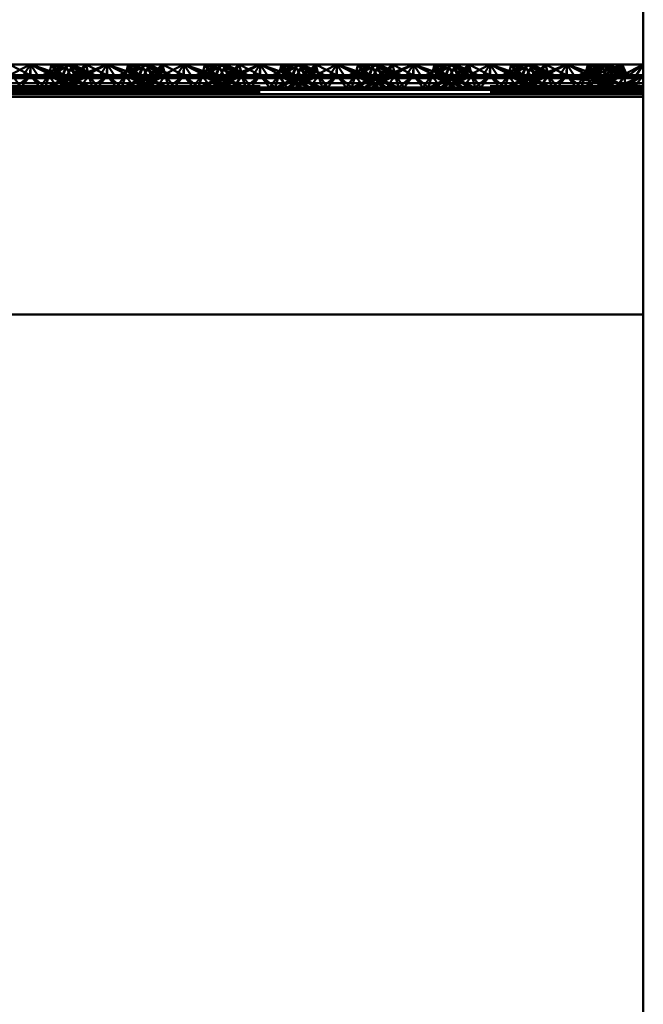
# Paper-space layout 'Layout1' of a CAD drawing. Extents: x -2 to 1033, y -36 to 596.
# Tile 134 of 256: x 374.97 to 377.01, y 403.07 to 406.29. Entities that reach past the tile are written whole.
import ezdxf

# ---------------------------------------------------------------- set-up
doc = ezdxf.new("R2010")
doc.units = 0
doc.linetypes.add('ACAD_ISO02W100', pattern=[15, 12, -3])
doc.layers.add('SS_ZEBRIKY', color=24, linetype='CONTINUOUS', lineweight=50)

psp = doc.layouts.get("Layout1")

# ---------------------------------------------------------------- linework, layer by layer
at = {"layer": 'SS_ZEBRIKY', "color": 1, "linetype": 'Continuous', "ltscale": 0.25}
psp.add_line((377.0063, 420.885), (377.0063, 378.385), dxfattribs=at)
at = {"layer": 'SS_ZEBRIKY', "color": 7, "linetype": 'Continuous', "ltscale": 0.25}
for p, q in [((374.9296, 406.1008), (375.0063, 406.1408)), ((375.0063, 406.1408), (374.9374, 406.1408)), ((375.0063, 406.1408), (374.9803, 406.1008)), ((375.0324, 406.1008), (375.0063, 406.1408)), ((375.0063, 406.1408), (375.083, 406.1008)), ((375.0063, 406.1408), (375.0966, 406.1042)), ((375.0753, 406.1408), (375.0063, 406.1408)), ((375.0753, 406.1408), (375.0966, 406.1042)), ((375.0753, 406.1408), (375.1134, 406.105)), ((375.1258, 406.1408), (375.0753, 406.1408)), ((375.1258, 406.1408), (375.1134, 406.105)), ((375.1258, 406.1408), (375.1889, 406.105)), ((375.1442, 406.1408), (375.1258, 406.1408)), ((375.1442, 406.1408), (375.1889, 406.105)), ((375.2158, 406.105), (375.1442, 406.1408)), ((375.1874, 406.1408), (375.1442, 406.1408)), ((375.1728, 406.1265), (375.1874, 406.1408)), ((375.1874, 406.1408), (375.2553, 406.105)), ((375.2563, 406.1408), (375.1874, 406.1408)), ((375.2553, 406.105), (375.2563, 406.1408)), ((375.2563, 406.1408), (375.3226, 406.1179)), ((375.3253, 406.1408), (375.2563, 406.1408)), ((375.3684, 406.1408), (375.2969, 406.105)), ((375.3869, 406.1408), (375.3243, 406.105)), ((375.3243, 406.105), (375.3684, 406.1408)), ((375.3253, 406.1408), (375.3393, 406.1263)), ((375.3253, 406.1408), (375.3516, 406.1324)), ((375.3684, 406.1408), (375.3253, 406.1408)), ((375.3869, 406.1408), (375.3684, 406.1408)), ((375.3993, 406.105), (375.3869, 406.1408)), ((375.4374, 406.1408), (375.3869, 406.1408)), ((375.3993, 406.105), (375.4374, 406.1408)), ((375.4161, 406.1042), (375.4374, 406.1408)), ((375.4296, 406.1008), (375.5063, 406.1408)), ((375.4296, 406.1008), (375.4374, 406.1408)), ((375.5063, 406.1408), (375.4374, 406.1408)), ((375.4803, 406.1008), (375.5063, 406.1408)), ((375.5324, 406.1008), (375.5063, 406.1408)), ((375.5063, 406.1408), (375.583, 406.1008)), ((375.5063, 406.1408), (375.5966, 406.1042)), ((375.5753, 406.1408), (375.5063, 406.1408)), ((375.5753, 406.1408), (375.5966, 406.1042)), ((375.5753, 406.1408), (375.6134, 406.105)), ((375.6258, 406.1408), (375.5753, 406.1408)), ((375.6258, 406.1408), (375.6134, 406.105)), ((375.6258, 406.1408), (375.6889, 406.105)), ((375.6442, 406.1408), (375.6258, 406.1408)), ((375.6442, 406.1408), (375.6889, 406.105)), ((375.7158, 406.105), (375.6442, 406.1408)), ((375.6874, 406.1408), (375.6442, 406.1408)), ((375.6874, 406.1408), (375.6728, 406.1265)), ((375.7553, 406.105), (375.6874, 406.1408)), ((375.7563, 406.1408), (375.6874, 406.1408)), ((375.7553, 406.105), (375.7563, 406.1408)), ((375.7563, 406.1408), (375.8226, 406.1179)), ((375.8253, 406.1408), (375.7563, 406.1408)), ((375.8684, 406.1408), (375.7969, 406.105)), ((375.8243, 406.105), (375.8869, 406.1408)), ((375.8243, 406.105), (375.8684, 406.1408)), ((375.8253, 406.1408), (375.8393, 406.1263)), ((375.8253, 406.1408), (375.8516, 406.1324)), ((375.8684, 406.1408), (375.8253, 406.1408)), ((375.8869, 406.1408), (375.8684, 406.1408)), ((375.8993, 406.105), (375.8869, 406.1408)), ((375.9374, 406.1408), (375.8869, 406.1408)), ((375.8993, 406.105), (375.9374, 406.1408)), ((375.9161, 406.1042), (375.9374, 406.1408)), ((375.9296, 406.1008), (376.0063, 406.1408)), ((375.9296, 406.1008), (375.9374, 406.1408)), ((376.0063, 406.1408), (375.9374, 406.1408)), ((375.9803, 406.1008), (376.0063, 406.1408)), ((376.0324, 406.1008), (376.0063, 406.1408)), ((376.0063, 406.1408), (376.083, 406.1008)), ((376.0063, 406.1408), (376.0966, 406.1042)), ((376.0753, 406.1408), (376.0063, 406.1408)), ((376.0753, 406.1408), (376.0966, 406.1042)), ((376.0753, 406.1408), (376.1134, 406.105)), ((376.1258, 406.1408), (376.0753, 406.1408)), ((376.1258, 406.1408), (376.1134, 406.105)), ((376.1258, 406.1408), (376.1889, 406.105)), ((376.1442, 406.1408), (376.1258, 406.1408)), ((376.1442, 406.1408), (376.1889, 406.105)), ((376.2158, 406.105), (376.1442, 406.1408)), ((376.1874, 406.1408), (376.1442, 406.1408)), ((376.1728, 406.1265), (376.1874, 406.1408)), ((376.2553, 406.105), (376.1874, 406.1408)), ((376.2563, 406.1408), (376.1874, 406.1408)), ((376.2553, 406.105), (376.2563, 406.1408)), ((376.2563, 406.1408), (376.3226, 406.1179)), ((376.3253, 406.1408), (376.2563, 406.1408)), ((376.3684, 406.1408), (376.2969, 406.105)), ((376.3243, 406.105), (376.3869, 406.1408)), ((376.3243, 406.105), (376.3684, 406.1408)), ((376.3253, 406.1408), (376.3393, 406.1263)), ((376.3253, 406.1408), (376.3516, 406.1324)), ((376.3684, 406.1408), (376.3253, 406.1408)), ((376.3869, 406.1408), (376.3684, 406.1408)), ((376.3993, 406.105), (376.3869, 406.1408)), ((376.4374, 406.1408), (376.3869, 406.1408)), ((376.3993, 406.105), (376.4374, 406.1408)), ((376.4161, 406.1042), (376.4374, 406.1408)), ((376.4296, 406.1008), (376.5063, 406.1408)), ((376.4296, 406.1008), (376.4374, 406.1408)), ((376.5063, 406.1408), (376.4374, 406.1408)), ((376.4803, 406.1008), (376.5063, 406.1408)), ((376.5324, 406.1008), (376.5063, 406.1408)), ((376.5063, 406.1408), (376.583, 406.1008)), ((376.5063, 406.1408), (376.5966, 406.1042)), ((376.5753, 406.1408), (376.5063, 406.1408)), ((376.5753, 406.1408), (376.5966, 406.1042)), ((376.5753, 406.1408), (376.6134, 406.105)), ((376.6258, 406.1408), (376.5753, 406.1408)), ((376.6258, 406.1408), (376.6134, 406.105)), ((376.6258, 406.1408), (376.6889, 406.105)), ((376.6442, 406.1408), (376.6258, 406.1408)), ((376.6889, 406.105), (376.6442, 406.1408)), ((376.7158, 406.105), (376.6442, 406.1408)), ((376.6874, 406.1408), (376.6442, 406.1408)), ((376.6728, 406.1265), (376.6874, 406.1408)), ((376.7553, 406.105), (376.6874, 406.1408)), ((376.7563, 406.1408), (376.6874, 406.1408)), ((376.7553, 406.105), (376.7563, 406.1408)), ((376.7563, 406.1408), (376.8228, 406.1179)), ((376.8253, 406.1408), (376.7563, 406.1408)), ((376.8684, 406.1408), (376.7972, 406.105)), ((376.8121, 406.105), (376.8869, 406.1408)), ((376.8121, 406.105), (376.8684, 406.1408)), ((376.8394, 406.1262), (376.8253, 406.1408)), ((376.8253, 406.1408), (376.8516, 406.1324)), ((376.8684, 406.1408), (376.8253, 406.1408)), ((376.9374, 406.1408), (376.8473, 406.105)), ((376.8473, 406.105), (376.8869, 406.1408)), ((376.8869, 406.1408), (376.8684, 406.1408)), ((376.9374, 406.1408), (376.8869, 406.1408)), ((376.9374, 406.1408), (376.8993, 406.105)), ((376.9161, 406.1042), (376.9374, 406.1408)), ((376.9296, 406.1008), (376.9374, 406.1408)), ((376.9546, 406.1008), (376.9374, 406.1408)), ((377.0063, 406.1408), (376.9374, 406.1408)), ((376.9546, 406.1008), (377.0063, 406.1408)), ((376.9803, 406.1008), (377.0063, 406.1408)), ((377.0063, 406.0955), (369.0063, 406.0955)), ((369.0063, 406.0799), (377.0063, 406.0799)), ((374.9296, 406.1008), (375.0063, 406.0955)), ((374.9296, 406.1008), (374.9803, 406.1008)), ((374.9803, 406.1008), (375.0063, 406.0955)), ((374.9803, 406.1008), (375.0324, 406.1008)), ((375.083, 406.1008), (375.0063, 406.0955)), ((375.0063, 406.0955), (375.0324, 406.1008)), ((375.0324, 406.1008), (375.083, 406.1008)), ((375.0966, 406.1042), (375.083, 406.1008)), ((375.083, 406.1008), (375.4296, 406.1008)), ((375.1134, 406.105), (375.0966, 406.1042)), ((375.0966, 406.1042), (375.4161, 406.1042)), ((375.3993, 406.105), (375.1134, 406.105)), ((375.4161, 406.1042), (375.3993, 406.105)), ((375.4161, 406.1042), (375.4296, 406.1008)), ((375.4296, 406.1008), (375.5063, 406.0955)), ((375.4296, 406.1008), (375.4803, 406.1008)), ((375.5063, 406.0955), (375.4803, 406.1008)), ((375.4803, 406.1008), (375.5324, 406.1008)), ((375.5063, 406.0955), (375.583, 406.1008)), ((375.5063, 406.0955), (375.5324, 406.1008)), ((375.5324, 406.1008), (375.583, 406.1008)), ((375.583, 406.1008), (375.5966, 406.1042)), ((375.583, 406.1008), (375.9296, 406.1008)), ((375.5966, 406.1042), (375.6134, 406.105)), ((375.5966, 406.1042), (375.9161, 406.1042)), ((375.8993, 406.105), (375.6134, 406.105)), ((375.9161, 406.1042), (375.8993, 406.105)), ((375.9161, 406.1042), (375.9296, 406.1008)), ((375.9296, 406.1008), (376.0063, 406.0955)), ((375.9296, 406.1008), (375.9803, 406.1008)), ((376.0063, 406.0955), (375.9803, 406.1008)), ((375.9803, 406.1008), (376.0324, 406.1008)), ((376.0063, 406.0955), (376.083, 406.1008)), ((376.0063, 406.0955), (376.0324, 406.1008)), ((376.0324, 406.1008), (376.083, 406.1008)), ((376.083, 406.1008), (376.0966, 406.1042)), ((376.083, 406.1008), (376.4296, 406.1008)), ((376.0966, 406.1042), (376.1134, 406.105)), ((376.0966, 406.1042), (376.4161, 406.1042)), ((376.3993, 406.105), (376.1134, 406.105)), ((376.4161, 406.1042), (376.3993, 406.105)), ((376.4161, 406.1042), (376.4296, 406.1008)), ((376.4296, 406.1008), (376.5063, 406.0955)), ((376.4296, 406.1008), (376.4803, 406.1008)), ((376.5063, 406.0955), (376.4803, 406.1008)), ((376.4803, 406.1008), (376.5324, 406.1008)), ((376.5063, 406.0955), (376.583, 406.1008)), ((376.5063, 406.0955), (376.5324, 406.1008)), ((376.5324, 406.1008), (376.583, 406.1008)), ((376.583, 406.1008), (376.5966, 406.1042)), ((376.583, 406.1008), (376.9296, 406.1008)), ((376.5966, 406.1042), (376.6134, 406.105)), ((376.5966, 406.1042), (376.9161, 406.1042)), ((376.8993, 406.105), (376.6134, 406.105)), ((376.9161, 406.1042), (376.8993, 406.105)), ((376.9161, 406.1042), (376.9296, 406.1008)), ((376.9296, 406.1008), (377.0063, 406.0955)), ((376.9296, 406.1008), (376.9546, 406.1008)), ((377.0063, 406.0955), (376.9546, 406.1008)), ((376.9546, 406.1008), (376.9803, 406.1008)), ((377.0063, 406.0955), (376.9803, 406.1008)), ((376.9803, 406.1008), (377.0063, 406.1008)), ((369.0063, 406.0589), (377.0063, 406.0589)), ((377.0063, 406.035), (369.0063, 406.035)), ((369.0063, 405.325), (377.0063, 405.325))]:
    psp.add_line(p, q, dxfattribs=at)
at = {"layer": 'SS_ZEBRIKY', "color": 3, "linetype": 'ACAD_ISO02W100', "ltscale": 0.25}
for p, q in [((374.9374, 406.1408), (375.0053, 406.105)), ((375.0063, 406.1408), (375.0053, 406.105)), ((375.0063, 406.1408), (375.1099, 406.105)), ((375.0063, 406.1408), (375.0063, 406.105)), ((375.1184, 406.1408), (375.0469, 406.105)), ((375.0663, 406.105), (375.0753, 406.1408)), ((375.0743, 406.105), (375.1369, 406.1408)), ((375.0743, 406.105), (375.1184, 406.1408)), ((375.0748, 406.105), (375.1369, 406.1408)), ((375.0748, 406.105), (375.1184, 406.1408)), ((375.1099, 406.105), (375.0753, 406.1408)), ((375.1869, 406.105), (375.0753, 406.1408)), ((375.1103, 406.105), (375.1258, 406.1408)), ((375.1184, 406.1408), (375.1313, 406.115)), ((375.1869, 406.105), (375.1258, 406.1408)), ((375.2158, 406.105), (375.1258, 406.1408)), ((375.1263, 406.105), (375.1442, 406.1408)), ((375.1493, 406.105), (375.1369, 406.1408)), ((375.1401, 406.1326), (375.1369, 406.1408)), ((375.1524, 406.105), (375.1369, 406.1408)), ((375.1369, 406.1408), (375.1403, 406.133)), ((375.1493, 406.105), (375.1874, 406.1408)), ((375.1661, 406.1042), (375.2563, 406.1408)), ((375.1661, 406.1042), (375.1874, 406.1408)), ((375.1796, 406.1008), (375.2563, 406.1408)), ((375.1963, 406.105), (375.1874, 406.1408)), ((375.1936, 406.1161), (375.1874, 406.1408)), ((375.2563, 406.1408), (375.2303, 406.1008)), ((375.2563, 406.1408), (375.2824, 406.1008)), ((375.2563, 406.1408), (375.333, 406.1008)), ((375.2563, 406.1408), (375.2563, 406.105)), ((375.3253, 406.1408), (375.3163, 406.105)), ((375.3869, 406.1408), (375.3248, 406.105)), ((375.3248, 406.105), (375.3684, 406.1408)), ((375.3253, 406.1408), (375.333, 406.1008)), ((375.3253, 406.1408), (375.3466, 406.1042)), ((375.3253, 406.1408), (375.3634, 406.105)), ((375.3758, 406.1408), (375.3603, 406.105)), ((375.3758, 406.1408), (375.3634, 406.105)), ((375.3684, 406.1408), (375.3863, 406.105)), ((375.3758, 406.1408), (375.3724, 406.133)), ((375.3758, 406.1408), (375.4369, 406.105)), ((375.3758, 406.1408), (375.4389, 406.105)), ((375.3758, 406.1408), (375.4658, 406.105)), ((375.3813, 406.115), (375.3942, 406.1408)), ((375.3869, 406.1408), (375.401, 406.105)), ((375.3869, 406.1408), (375.4024, 406.105)), ((375.4389, 406.105), (375.3942, 406.1408)), ((375.4658, 406.105), (375.3942, 406.1408)), ((375.4374, 406.1408), (375.401, 406.105)), ((375.4374, 406.1408), (375.4463, 406.105)), ((375.4374, 406.1408), (375.5053, 406.105)), ((375.5063, 406.1408), (375.5053, 406.105)), ((375.6099, 406.105), (375.5063, 406.1408)), ((375.5063, 406.1408), (375.5063, 406.105)), ((375.6184, 406.1408), (375.5469, 406.105)), ((375.5663, 406.105), (375.5753, 406.1408)), ((375.6369, 406.1408), (375.5743, 406.105)), ((375.5743, 406.105), (375.6184, 406.1408)), ((375.5748, 406.105), (375.6369, 406.1408)), ((375.5748, 406.105), (375.6184, 406.1408)), ((375.6099, 406.105), (375.5753, 406.1408)), ((375.6869, 406.105), (375.5753, 406.1408)), ((375.6103, 406.105), (375.6258, 406.1408)), ((375.6184, 406.1408), (375.6313, 406.115)), ((375.6869, 406.105), (375.6258, 406.1408)), ((375.7158, 406.105), (375.6258, 406.1408)), ((375.6263, 406.105), (375.6442, 406.1408)), ((375.6493, 406.105), (375.6369, 406.1408)), ((375.6401, 406.1326), (375.6369, 406.1408)), ((375.6369, 406.1408), (375.6403, 406.133)), ((375.6524, 406.105), (375.6369, 406.1408)), ((375.6493, 406.105), (375.6874, 406.1408)), ((375.6661, 406.1042), (375.7563, 406.1408)), ((375.6661, 406.1042), (375.6874, 406.1408)), ((375.6796, 406.1008), (375.7563, 406.1408)), ((375.6963, 406.105), (375.6874, 406.1408)), ((375.6936, 406.1161), (375.6874, 406.1408)), ((375.7563, 406.1408), (375.7303, 406.1008)), ((375.7824, 406.1008), (375.7563, 406.1408)), ((375.7563, 406.1408), (375.833, 406.1008)), ((375.7563, 406.105), (375.7563, 406.1408)), ((375.8253, 406.1408), (375.8163, 406.105)), ((375.8869, 406.1408), (375.8248, 406.105)), ((375.8248, 406.105), (375.8684, 406.1408)), ((375.833, 406.1008), (375.8253, 406.1408)), ((375.8253, 406.1408), (375.8466, 406.1042)), ((375.8253, 406.1408), (375.8634, 406.105)), ((375.8758, 406.1408), (375.8603, 406.105)), ((375.8758, 406.1408), (375.8634, 406.105)), ((375.8684, 406.1408), (375.8863, 406.105)), ((375.8758, 406.1408), (375.8724, 406.133)), ((375.8758, 406.1408), (375.9369, 406.105)), ((375.8758, 406.1408), (375.9389, 406.105)), ((375.8758, 406.1408), (375.9658, 406.105)), ((375.8813, 406.115), (375.8942, 406.1408)), ((375.8869, 406.1408), (375.901, 406.105)), ((375.8869, 406.1408), (375.9024, 406.105)), ((375.9389, 406.105), (375.8942, 406.1408)), ((375.9658, 406.105), (375.8942, 406.1408)), ((375.9374, 406.1408), (375.901, 406.105)), ((375.9374, 406.1408), (375.9463, 406.105)), ((375.9374, 406.1408), (376.0053, 406.105)), ((376.0063, 406.1408), (376.0053, 406.105)), ((376.1099, 406.105), (376.0063, 406.1408)), ((376.0063, 406.105), (376.0063, 406.1408)), ((376.1184, 406.1408), (376.0469, 406.105)), ((376.0663, 406.105), (376.0753, 406.1408)), ((376.1369, 406.1408), (376.0743, 406.105)), ((376.0743, 406.105), (376.1184, 406.1408)), ((376.0748, 406.105), (376.1369, 406.1408)), ((376.0748, 406.105), (376.1184, 406.1408)), ((376.1099, 406.105), (376.0753, 406.1408)), ((376.1869, 406.105), (376.0753, 406.1408)), ((376.1103, 406.105), (376.1258, 406.1408)), ((376.1184, 406.1408), (376.1313, 406.115)), ((376.1869, 406.105), (376.1258, 406.1408)), ((376.2158, 406.105), (376.1258, 406.1408)), ((376.1263, 406.105), (376.1442, 406.1408)), ((376.1493, 406.105), (376.1369, 406.1408)), ((376.1401, 406.1326), (376.1369, 406.1408)), ((376.1524, 406.105), (376.1369, 406.1408)), ((376.1369, 406.1408), (376.1403, 406.133)), ((376.1493, 406.105), (376.1874, 406.1408)), ((376.1661, 406.1042), (376.2563, 406.1408)), ((376.1661, 406.1042), (376.1874, 406.1408)), ((376.1796, 406.1008), (376.2563, 406.1408)), ((376.1963, 406.105), (376.1874, 406.1408)), ((376.2563, 406.1408), (376.2303, 406.1008)), ((376.2824, 406.1008), (376.2563, 406.1408)), ((376.2563, 406.1408), (376.333, 406.1008)), ((376.2563, 406.105), (376.2563, 406.1408)), ((376.3253, 406.1408), (376.3163, 406.105)), ((376.3869, 406.1408), (376.3248, 406.105)), ((376.3248, 406.105), (376.3684, 406.1408)), ((376.3253, 406.1408), (376.333, 406.1008)), ((376.3253, 406.1408), (376.3466, 406.1042)), ((376.3253, 406.1408), (376.3634, 406.105)), ((376.3758, 406.1408), (376.3603, 406.105)), ((376.3758, 406.1408), (376.3634, 406.105)), ((376.3684, 406.1408), (376.3863, 406.105)), ((376.3758, 406.1408), (376.3724, 406.133)), ((376.3758, 406.1408), (376.4369, 406.105)), ((376.3758, 406.1408), (376.4389, 406.105)), ((376.3758, 406.1408), (376.4658, 406.105)), ((376.3813, 406.115), (376.3942, 406.1408)), ((376.3869, 406.1408), (376.401, 406.105)), ((376.3869, 406.1408), (376.4024, 406.105)), ((376.4389, 406.105), (376.3942, 406.1408)), ((376.4658, 406.105), (376.3942, 406.1408)), ((376.4374, 406.1408), (376.401, 406.105)), ((376.4374, 406.1408), (376.4463, 406.105)), ((376.4374, 406.1408), (376.5053, 406.105)), ((376.5053, 406.105), (376.5063, 406.1408)), ((376.6099, 406.105), (376.5063, 406.1408)), ((376.5063, 406.105), (376.5063, 406.1408)), ((376.6184, 406.1408), (376.5469, 406.105)), ((376.5663, 406.105), (376.5753, 406.1408)), ((376.5743, 406.105), (376.6369, 406.1408)), ((376.6184, 406.1408), (376.5743, 406.105)), ((376.5748, 406.105), (376.6369, 406.1408)), ((376.5748, 406.105), (376.6184, 406.1408)), ((376.6099, 406.105), (376.5753, 406.1408)), ((376.6869, 406.105), (376.5753, 406.1408)), ((376.6103, 406.105), (376.6258, 406.1408)), ((376.6184, 406.1408), (376.6313, 406.115)), ((376.6869, 406.105), (376.6258, 406.1408)), ((376.7158, 406.105), (376.6258, 406.1408)), ((376.6263, 406.105), (376.6442, 406.1408)), ((376.6493, 406.105), (376.6369, 406.1408)), ((376.6401, 406.1326), (376.6369, 406.1408)), ((376.6369, 406.1408), (376.6403, 406.133)), ((376.6524, 406.105), (376.6369, 406.1408)), ((376.6493, 406.105), (376.6874, 406.1408)), ((376.6661, 406.1042), (376.7563, 406.1408)), ((376.6661, 406.1042), (376.6874, 406.1408)), ((376.6796, 406.1008), (376.7563, 406.1408)), ((376.6963, 406.105), (376.6874, 406.1408)), ((376.6936, 406.1161), (376.6874, 406.1408)), ((376.7303, 406.1008), (376.7563, 406.1408)), ((376.7824, 406.1008), (376.7563, 406.1408)), ((376.7563, 406.1408), (376.833, 406.1008)), ((376.7563, 406.105), (376.7563, 406.1408)), ((376.8869, 406.1408), (376.8044, 406.105)), ((376.8044, 406.105), (376.8684, 406.1408)), ((376.8253, 406.1408), (376.8163, 406.105)), ((376.833, 406.1008), (376.8253, 406.1408)), ((376.8253, 406.1408), (376.8466, 406.1042)), ((376.8253, 406.1408), (376.8634, 406.105)), ((376.8869, 406.1408), (376.8328, 406.105)), ((376.8758, 406.1408), (376.8603, 406.105)), ((376.8634, 406.105), (376.8758, 406.1408)), ((376.8684, 406.1408), (376.8863, 406.105)), ((376.9369, 406.105), (376.8758, 406.1408)), ((376.8758, 406.1408), (376.9389, 406.105)), ((376.8758, 406.1408), (376.9658, 406.105)), ((376.9374, 406.1408), (376.8794, 406.105)), ((376.8794, 406.105), (376.8869, 406.1408)), ((376.8813, 406.115), (376.8942, 406.1408)), ((376.8869, 406.1408), (376.9024, 406.105)), ((376.9389, 406.105), (376.8942, 406.1408)), ((376.9658, 406.105), (376.8942, 406.1408)), ((376.9374, 406.1408), (376.9393, 406.105)), ((376.9374, 406.1408), (376.9463, 406.105)), ((377.0063, 406.1408), (376.9393, 406.105)), ((375.1313, 406.115), (375.1363, 406.105)), ((375.151, 406.105), (375.1401, 406.1326)), ((375.1403, 406.133), (375.1524, 406.105)), ((375.151, 406.105), (375.1728, 406.1265)), ((375.1963, 406.105), (375.1936, 406.1161)), ((375.3226, 406.1179), (375.3599, 406.105)), ((375.3393, 406.1263), (375.3599, 406.105)), ((375.3516, 406.1324), (375.4369, 406.105)), ((375.3724, 406.133), (375.3603, 406.105)), ((375.3763, 406.105), (375.3813, 406.115)), ((375.6313, 406.115), (375.6363, 406.105)), ((375.651, 406.105), (375.6401, 406.1326)), ((375.6403, 406.133), (375.6524, 406.105)), ((375.6728, 406.1265), (375.651, 406.105)), ((375.6963, 406.105), (375.6936, 406.1161)), ((375.8226, 406.1179), (375.8599, 406.105)), ((375.8393, 406.1263), (375.8599, 406.105)), ((375.8516, 406.1324), (375.9369, 406.105)), ((375.8724, 406.133), (375.8603, 406.105)), ((375.8763, 406.105), (375.8813, 406.115)), ((376.1313, 406.115), (376.1363, 406.105)), ((376.151, 406.105), (376.1401, 406.1326)), ((376.1403, 406.133), (376.1524, 406.105)), ((376.151, 406.105), (376.1728, 406.1265)), ((376.1963, 406.105), (376.1936, 406.1161)), ((376.3226, 406.1179), (376.3599, 406.105)), ((376.3393, 406.1263), (376.3599, 406.105)), ((376.3516, 406.1324), (376.4369, 406.105)), ((376.3724, 406.133), (376.3603, 406.105)), ((376.3763, 406.105), (376.3813, 406.115)), ((376.6313, 406.115), (376.6363, 406.105)), ((376.651, 406.105), (376.6401, 406.1326)), ((376.6403, 406.133), (376.6524, 406.105)), ((376.651, 406.105), (376.6728, 406.1265)), ((376.6963, 406.105), (376.6936, 406.1161)), ((376.8228, 406.1179), (376.8599, 406.105)), ((376.8599, 406.105), (376.8394, 406.1262)), ((376.8516, 406.1324), (376.8767, 406.1243)), ((376.8724, 406.133), (376.8603, 406.105)), ((376.8763, 406.105), (376.8813, 406.115)), ((376.8767, 406.1243), (376.9369, 406.105)), ((374.9161, 406.1042), (375.0966, 406.1042)), ((374.9463, 406.105), (374.9764, 406.065)), ((375.0063, 406.105), (374.9463, 406.105)), ((375.0063, 406.105), (374.9579, 406.065)), ((374.9764, 406.065), (375.0063, 406.105)), ((375.0063, 406.105), (375.0363, 406.065)), ((375.0063, 406.105), (375.0548, 406.065)), ((375.0663, 406.105), (375.0063, 406.105)), ((375.0363, 406.065), (375.0663, 406.105)), ((375.0548, 406.065), (375.0663, 406.105)), ((375.1313, 406.1025), (375.0583, 406.065)), ((375.1382, 406.099), (375.0583, 406.065)), ((375.0663, 406.105), (375.0935, 406.065)), ((375.1403, 406.065), (375.0663, 406.105)), ((375.0663, 406.105), (375.1679, 406.065)), ((375.1103, 406.105), (375.0663, 406.105)), ((375.0683, 406.065), (375.1524, 406.105)), ((375.1363, 406.105), (375.0683, 406.065)), ((375.0948, 406.065), (375.1413, 406.0973)), ((375.0948, 406.065), (375.1568, 406.0894)), ((375.1403, 406.065), (375.1103, 406.105)), ((375.1103, 406.105), (375.1679, 406.065)), ((375.1944, 406.065), (375.1103, 406.105)), ((375.1103, 406.105), (375.2043, 406.065)), ((375.1134, 406.105), (375.1103, 406.105)), ((375.1224, 406.065), (375.1963, 406.105)), ((375.1224, 406.065), (375.1524, 406.105)), ((375.1944, 406.065), (375.1263, 406.105)), ((375.2043, 406.065), (375.1263, 406.105)), ((375.1363, 406.105), (375.1313, 406.1025)), ((375.1524, 406.105), (375.1382, 406.099)), ((375.1413, 406.0973), (375.1524, 406.105)), ((375.1493, 406.105), (375.1661, 406.1042)), ((375.1568, 406.0894), (375.1963, 406.105)), ((375.1661, 406.1042), (375.1796, 406.1008)), ((375.1692, 406.065), (375.1783, 406.0784)), ((375.1783, 406.0784), (375.1963, 406.105)), ((375.1796, 406.1008), (375.2563, 406.0955)), ((375.2079, 406.065), (375.1963, 406.105)), ((375.1963, 406.105), (375.2264, 406.065)), ((375.2079, 406.065), (375.2563, 406.105)), ((375.2563, 406.105), (375.2264, 406.065)), ((375.2303, 406.1008), (375.2563, 406.0955)), ((375.2563, 406.105), (375.2863, 406.065)), ((375.2563, 406.105), (375.3048, 406.065)), ((375.2563, 406.0955), (375.333, 406.1008)), ((375.2824, 406.1008), (375.2563, 406.0955)), ((375.2863, 406.065), (375.3163, 406.105)), ((375.3163, 406.105), (375.3048, 406.065)), ((375.3083, 406.065), (375.4024, 406.105)), ((375.3863, 406.105), (375.3083, 406.065)), ((375.3163, 406.105), (375.3344, 406.0784)), ((375.3163, 406.105), (375.3903, 406.065)), ((375.3163, 406.105), (375.3559, 406.0894)), ((375.4024, 406.105), (375.3183, 406.065)), ((375.3863, 406.105), (375.3183, 406.065)), ((375.333, 406.1008), (375.3466, 406.1042)), ((375.3344, 406.0784), (375.3435, 406.065)), ((375.3448, 406.065), (375.4463, 406.105)), ((375.3448, 406.065), (375.4024, 406.105)), ((375.3634, 406.105), (375.3466, 406.1042)), ((375.3559, 406.0894), (375.4179, 406.065)), ((375.3603, 406.105), (375.3903, 406.065)), ((375.3603, 406.105), (375.3713, 406.0973)), ((375.3603, 406.105), (375.4444, 406.065)), ((375.3745, 406.099), (375.3603, 406.105)), ((375.3713, 406.0973), (375.4179, 406.065)), ((375.4463, 406.105), (375.3724, 406.065)), ((375.4024, 406.105), (375.3724, 406.065)), ((375.4543, 406.065), (375.3745, 406.099)), ((375.3763, 406.105), (375.4444, 406.065)), ((375.3813, 406.1025), (375.3763, 406.105)), ((375.4543, 406.065), (375.3813, 406.1025)), ((375.4024, 406.105), (375.3993, 406.105)), ((375.4463, 406.105), (375.4024, 406.105)), ((375.4161, 406.1042), (375.5966, 406.1042)), ((375.4463, 406.105), (375.4192, 406.065)), ((375.4463, 406.105), (375.4579, 406.065)), ((375.4463, 406.105), (375.4764, 406.065)), ((375.5063, 406.105), (375.4463, 406.105)), ((375.5063, 406.105), (375.4579, 406.065)), ((375.4764, 406.065), (375.5063, 406.105)), ((375.5363, 406.065), (375.5063, 406.105)), ((375.5548, 406.065), (375.5063, 406.105)), ((375.5663, 406.105), (375.5063, 406.105)), ((375.5363, 406.065), (375.5663, 406.105)), ((375.5548, 406.065), (375.5663, 406.105)), ((375.6313, 406.1025), (375.5583, 406.065)), ((375.6382, 406.099), (375.5583, 406.065)), ((375.5663, 406.105), (375.5935, 406.065)), ((375.6403, 406.065), (375.5663, 406.105)), ((375.5663, 406.105), (375.6679, 406.065)), ((375.6103, 406.105), (375.5663, 406.105)), ((375.5683, 406.065), (375.6524, 406.105)), ((375.5683, 406.065), (375.6363, 406.105)), ((375.5948, 406.065), (375.6413, 406.0973)), ((375.5948, 406.065), (375.6568, 406.0894)), ((375.6403, 406.065), (375.6103, 406.105)), ((375.6103, 406.105), (375.6679, 406.065)), ((375.6944, 406.065), (375.6103, 406.105)), ((375.6103, 406.105), (375.7043, 406.065)), ((375.6134, 406.105), (375.6103, 406.105)), ((375.6224, 406.065), (375.6963, 406.105)), ((375.6224, 406.065), (375.6524, 406.105)), ((375.6944, 406.065), (375.6263, 406.105)), ((375.7043, 406.065), (375.6263, 406.105)), ((375.6363, 406.105), (375.6313, 406.1025)), ((375.6524, 406.105), (375.6382, 406.099)), ((375.6413, 406.0973), (375.6524, 406.105)), ((375.6493, 406.105), (375.6661, 406.1042)), ((375.6568, 406.0894), (375.6963, 406.105)), ((375.6661, 406.1042), (375.6796, 406.1008)), ((375.6692, 406.065), (375.6783, 406.0784)), ((375.6783, 406.0784), (375.6963, 406.105)), ((375.6796, 406.1008), (375.7563, 406.0955)), ((375.7079, 406.065), (375.6963, 406.105)), ((375.6963, 406.105), (375.7264, 406.065)), ((375.7079, 406.065), (375.7563, 406.105)), ((375.7264, 406.065), (375.7563, 406.105)), ((375.7303, 406.1008), (375.7563, 406.0955)), ((375.7563, 406.105), (375.7863, 406.065)), ((375.7563, 406.105), (375.8048, 406.065)), ((375.7563, 406.0955), (375.833, 406.1008)), ((375.7563, 406.0955), (375.7824, 406.1008)), ((375.7863, 406.065), (375.8163, 406.105)), ((375.8048, 406.065), (375.8163, 406.105)), ((375.8083, 406.065), (375.9024, 406.105)), ((375.8863, 406.105), (375.8083, 406.065)), ((375.8163, 406.105), (375.8344, 406.0784)), ((375.8163, 406.105), (375.8903, 406.065)), ((375.8163, 406.105), (375.8559, 406.0894)), ((375.9024, 406.105), (375.8183, 406.065)), ((375.8863, 406.105), (375.8183, 406.065)), ((375.833, 406.1008), (375.8466, 406.1042)), ((375.8344, 406.0784), (375.8435, 406.065)), ((375.8448, 406.065), (375.9463, 406.105)), ((375.8448, 406.065), (375.9024, 406.105)), ((375.8634, 406.105), (375.8466, 406.1042)), ((375.8559, 406.0894), (375.9179, 406.065)), ((375.8603, 406.105), (375.8903, 406.065)), ((375.8603, 406.105), (375.8713, 406.0973)), ((375.8603, 406.105), (375.9444, 406.065)), ((375.8745, 406.099), (375.8603, 406.105)), ((375.8713, 406.0973), (375.9179, 406.065)), ((375.9463, 406.105), (375.8724, 406.065)), ((375.9024, 406.105), (375.8724, 406.065)), ((375.9543, 406.065), (375.8745, 406.099)), ((375.8763, 406.105), (375.9444, 406.065)), ((375.8813, 406.1025), (375.8763, 406.105)), ((375.9543, 406.065), (375.8813, 406.1025)), ((375.9024, 406.105), (375.8993, 406.105)), ((375.9463, 406.105), (375.9024, 406.105)), ((375.9161, 406.1042), (376.0966, 406.1042)), ((375.9192, 406.065), (375.9463, 406.105)), ((375.9463, 406.105), (375.9579, 406.065)), ((375.9764, 406.065), (375.9463, 406.105)), ((376.0063, 406.105), (375.9463, 406.105)), ((375.9579, 406.065), (376.0063, 406.105)), ((375.9764, 406.065), (376.0063, 406.105)), ((376.0363, 406.065), (376.0063, 406.105)), ((376.0548, 406.065), (376.0063, 406.105)), ((376.0663, 406.105), (376.0063, 406.105)), ((376.0363, 406.065), (376.0663, 406.105)), ((376.0548, 406.065), (376.0663, 406.105)), ((376.1313, 406.1025), (376.0583, 406.065)), ((376.1382, 406.099), (376.0583, 406.065)), ((376.0663, 406.105), (376.0935, 406.065)), ((376.1403, 406.065), (376.0663, 406.105)), ((376.0663, 406.105), (376.1679, 406.065)), ((376.1103, 406.105), (376.0663, 406.105)), ((376.0683, 406.065), (376.1524, 406.105)), ((376.0683, 406.065), (376.1363, 406.105)), ((376.0948, 406.065), (376.1413, 406.0973)), ((376.0948, 406.065), (376.1568, 406.0894)), ((376.1403, 406.065), (376.1103, 406.105)), ((376.1103, 406.105), (376.1679, 406.065)), ((376.1944, 406.065), (376.1103, 406.105)), ((376.1103, 406.105), (376.2043, 406.065)), ((376.1134, 406.105), (376.1103, 406.105)), ((376.1224, 406.065), (376.1963, 406.105)), ((376.1224, 406.065), (376.1524, 406.105)), ((376.1944, 406.065), (376.1263, 406.105)), ((376.2043, 406.065), (376.1263, 406.105)), ((376.1363, 406.105), (376.1313, 406.1025)), ((376.1524, 406.105), (376.1382, 406.099)), ((376.1413, 406.0973), (376.1524, 406.105)), ((376.1661, 406.1042), (376.1493, 406.105)), ((376.1568, 406.0894), (376.1963, 406.105)), ((376.1796, 406.1008), (376.1661, 406.1042)), ((376.1692, 406.065), (376.1783, 406.0784)), ((376.1783, 406.0784), (376.1963, 406.105)), ((376.2563, 406.0955), (376.1796, 406.1008)), ((376.2079, 406.065), (376.1963, 406.105)), ((376.1963, 406.105), (376.2264, 406.065)), ((376.2079, 406.065), (376.2563, 406.105)), ((376.2264, 406.065), (376.2563, 406.105)), ((376.2303, 406.1008), (376.2563, 406.0955)), ((376.2563, 406.105), (376.2863, 406.065)), ((376.2563, 406.105), (376.3048, 406.065)), ((376.2563, 406.0955), (376.333, 406.1008)), ((376.2563, 406.0955), (376.2824, 406.1008)), ((376.2863, 406.065), (376.3163, 406.105)), ((376.3048, 406.065), (376.3163, 406.105)), ((376.3083, 406.065), (376.4024, 406.105)), ((376.3863, 406.105), (376.3083, 406.065)), ((376.3163, 406.105), (376.3344, 406.0784)), ((376.3163, 406.105), (376.3903, 406.065)), ((376.3163, 406.105), (376.3559, 406.0894)), ((376.4024, 406.105), (376.3183, 406.065)), ((376.3863, 406.105), (376.3183, 406.065)), ((376.333, 406.1008), (376.3466, 406.1042)), ((376.3344, 406.0784), (376.3435, 406.065)), ((376.3448, 406.065), (376.4463, 406.105)), ((376.3448, 406.065), (376.4024, 406.105)), ((376.3634, 406.105), (376.3466, 406.1042)), ((376.3559, 406.0894), (376.4179, 406.065)), ((376.3603, 406.105), (376.3903, 406.065)), ((376.3603, 406.105), (376.3713, 406.0973)), ((376.3603, 406.105), (376.4444, 406.065)), ((376.4543, 406.065), (376.3603, 406.105)), ((376.3713, 406.0973), (376.4179, 406.065)), ((376.4463, 406.105), (376.3724, 406.065)), ((376.4024, 406.105), (376.3724, 406.065)), ((376.3763, 406.105), (376.4444, 406.065)), ((376.3813, 406.1025), (376.3763, 406.105)), ((376.4543, 406.065), (376.3813, 406.1025)), ((376.4024, 406.105), (376.3993, 406.105)), ((376.4463, 406.105), (376.4024, 406.105)), ((376.4161, 406.1042), (376.5966, 406.1042)), ((376.4192, 406.065), (376.4463, 406.105)), ((376.4463, 406.105), (376.4579, 406.065)), ((376.4764, 406.065), (376.4463, 406.105)), ((376.5063, 406.105), (376.4463, 406.105)), ((376.4579, 406.065), (376.5063, 406.105)), ((376.4764, 406.065), (376.5063, 406.105)), ((376.5363, 406.065), (376.5063, 406.105)), ((376.5548, 406.065), (376.5063, 406.105)), ((376.5663, 406.105), (376.5063, 406.105)), ((376.5363, 406.065), (376.5663, 406.105)), ((376.5548, 406.065), (376.5663, 406.105)), ((376.6313, 406.1025), (376.5583, 406.065)), ((376.6382, 406.099), (376.5583, 406.065)), ((376.5663, 406.105), (376.5935, 406.065)), ((376.6403, 406.065), (376.5663, 406.105)), ((376.5663, 406.105), (376.6679, 406.065)), ((376.6103, 406.105), (376.5663, 406.105)), ((376.5683, 406.065), (376.6524, 406.105)), ((376.5683, 406.065), (376.6363, 406.105)), ((376.5948, 406.065), (376.6413, 406.0973)), ((376.5948, 406.065), (376.6568, 406.0894)), ((376.6403, 406.065), (376.6103, 406.105)), ((376.6103, 406.105), (376.6679, 406.065)), ((376.6944, 406.065), (376.6103, 406.105)), ((376.6103, 406.105), (376.7043, 406.065)), ((376.6134, 406.105), (376.6103, 406.105)), ((376.6224, 406.065), (376.6963, 406.105)), ((376.6224, 406.065), (376.6524, 406.105)), ((376.6944, 406.065), (376.6263, 406.105)), ((376.7043, 406.065), (376.6263, 406.105)), ((376.6363, 406.105), (376.6313, 406.1025)), ((376.6524, 406.105), (376.6382, 406.099)), ((376.6413, 406.0973), (376.6524, 406.105)), ((376.6493, 406.105), (376.6661, 406.1042)), ((376.6568, 406.0894), (376.6963, 406.105)), ((376.6661, 406.1042), (376.6796, 406.1008)), ((376.6692, 406.065), (376.6783, 406.0784)), ((376.6783, 406.0784), (376.6963, 406.105)), ((376.6796, 406.1008), (376.7563, 406.0955)), ((376.7079, 406.065), (376.6963, 406.105)), ((376.6963, 406.105), (376.7264, 406.065)), ((376.7079, 406.065), (376.7563, 406.105)), ((376.7264, 406.065), (376.7563, 406.105)), ((376.7563, 406.0955), (376.7303, 406.1008)), ((376.7563, 406.105), (376.7863, 406.065)), ((376.7563, 406.105), (376.8048, 406.065)), ((376.7563, 406.0955), (376.833, 406.1008)), ((376.7563, 406.0955), (376.7824, 406.1008)), ((376.7563, 406.0955), (377.0063, 406.0957)), ((377.0063, 406.07), (376.7563, 406.0955)), ((376.7863, 406.065), (376.8163, 406.105)), ((376.8163, 406.105), (376.8048, 406.065)), ((376.8113, 406.065), (376.9024, 406.105)), ((376.8863, 406.105), (376.8113, 406.065)), ((376.9024, 406.105), (376.8114, 406.065)), ((376.8863, 406.105), (376.8114, 406.065)), ((376.8163, 406.105), (376.8349, 406.0776)), ((376.8163, 406.105), (376.8903, 406.065)), ((376.8566, 406.0892), (376.8163, 406.105)), ((376.833, 406.1008), (376.8466, 406.1042)), ((376.833, 406.1008), (377.0063, 406.0957)), ((376.8349, 406.0776), (376.8435, 406.065)), ((376.8466, 406.1042), (377.0063, 406.105)), ((376.8466, 406.1042), (376.8634, 406.105)), ((377.0063, 406.0957), (376.8466, 406.1042)), ((376.8497, 406.065), (376.9463, 406.105)), ((376.8497, 406.065), (376.9024, 406.105)), ((376.9463, 406.105), (376.8501, 406.065)), ((376.9024, 406.105), (376.8501, 406.065)), ((376.9179, 406.065), (376.8566, 406.0892)), ((376.8603, 406.105), (376.8903, 406.065)), ((376.8716, 406.0972), (376.8603, 406.105)), ((376.8603, 406.105), (376.9444, 406.065)), ((376.8603, 406.105), (376.8748, 406.0989)), ((376.9179, 406.065), (376.8716, 406.0972)), ((376.8748, 406.0989), (376.9543, 406.065)), ((376.9444, 406.065), (376.8763, 406.105)), ((376.8814, 406.1024), (376.8763, 406.105)), ((376.9543, 406.065), (376.8814, 406.1024)), ((376.9024, 406.105), (376.8993, 406.105)), ((376.9463, 406.105), (376.9024, 406.105)), ((376.9192, 406.065), (376.9463, 406.105)), ((377.0063, 406.105), (376.9196, 406.065)), ((376.9463, 406.105), (376.9196, 406.065)), ((376.9471, 406.065), (376.9463, 406.105)), ((377.0063, 406.105), (376.9463, 406.105)), ((376.9471, 406.065), (377.0063, 406.105)), ((376.9764, 406.065), (377.0063, 406.105)), ((369.0063, 406.07), (377.0063, 406.07)), ((377.0063, 406.0574), (369.0063, 406.0574)), ((369.0063, 406.051), (377.0063, 406.051)), ((369.0063, 406.05), (377.0063, 406.05)), ((374.9192, 406.065), (375.0063, 406.0574)), ((374.9192, 406.065), (374.9764, 406.065)), ((374.9764, 406.065), (375.0063, 406.0574)), ((374.9764, 406.065), (375.0363, 406.065)), ((375.0935, 406.065), (375.0063, 406.0574)), ((375.0063, 406.0574), (375.0363, 406.065)), ((375.0363, 406.065), (375.0935, 406.065)), ((375.0935, 406.065), (375.4192, 406.065)), ((375.2563, 406.0574), (375.1692, 406.065)), ((375.2264, 406.065), (375.2563, 406.0574)), ((375.2563, 406.0574), (375.3435, 406.065)), ((375.2863, 406.065), (375.2563, 406.0574)), ((375.4192, 406.065), (375.5063, 406.0574)), ((375.4192, 406.065), (375.4764, 406.065)), ((375.5063, 406.0574), (375.4764, 406.065)), ((375.4764, 406.065), (375.5363, 406.065)), ((375.5935, 406.065), (375.5063, 406.0574)), ((375.5063, 406.0574), (375.5363, 406.065)), ((375.5363, 406.065), (375.5935, 406.065)), ((375.5935, 406.065), (375.9192, 406.065)), ((375.7563, 406.0574), (375.6692, 406.065)), ((375.7264, 406.065), (375.7563, 406.0574)), ((375.7563, 406.0574), (375.8435, 406.065)), ((375.7563, 406.0574), (375.7863, 406.065)), ((375.9192, 406.065), (376.0063, 406.0574)), ((375.9192, 406.065), (375.9764, 406.065)), ((376.0063, 406.0574), (375.9764, 406.065)), ((375.9764, 406.065), (376.0363, 406.065)), ((376.0935, 406.065), (376.0063, 406.0574)), ((376.0063, 406.0574), (376.0363, 406.065)), ((376.0363, 406.065), (376.0935, 406.065)), ((376.0935, 406.065), (376.4192, 406.065)), ((376.2563, 406.0574), (376.1692, 406.065)), ((376.2264, 406.065), (376.2563, 406.0574)), ((376.2563, 406.0574), (376.3435, 406.065)), ((376.2563, 406.0574), (376.2863, 406.065)), ((376.4192, 406.065), (376.5063, 406.0574)), ((376.4192, 406.065), (376.4764, 406.065)), ((376.5063, 406.0574), (376.4764, 406.065)), ((376.4764, 406.065), (376.5363, 406.065)), ((376.5935, 406.065), (376.5063, 406.0574)), ((376.5063, 406.0574), (376.5363, 406.065)), ((376.5363, 406.065), (376.5935, 406.065)), ((376.5935, 406.065), (376.9192, 406.065)), ((376.6692, 406.065), (376.7563, 406.0574)), ((376.7264, 406.065), (376.7563, 406.0574)), ((376.7563, 406.0574), (376.8435, 406.065)), ((376.7563, 406.0574), (376.7863, 406.065)), ((376.7563, 406.0574), (377.0063, 406.061)), ((377.0063, 406.05), (376.7563, 406.0574)), ((376.8435, 406.065), (377.0063, 406.061)), ((377.0063, 406.0574), (376.9192, 406.065)), ((376.9192, 406.065), (376.9471, 406.065)), ((377.0063, 406.0574), (376.9471, 406.065)), ((376.9471, 406.065), (376.9764, 406.065)), ((377.0063, 406.0574), (376.9764, 406.065)), ((376.9764, 406.065), (377.0063, 406.065)), ((377.0063, 406.0433), (369.0063, 406.0433))]:
    psp.add_line(p, q, dxfattribs=at)

doc.saveas('drawing.dxf')
